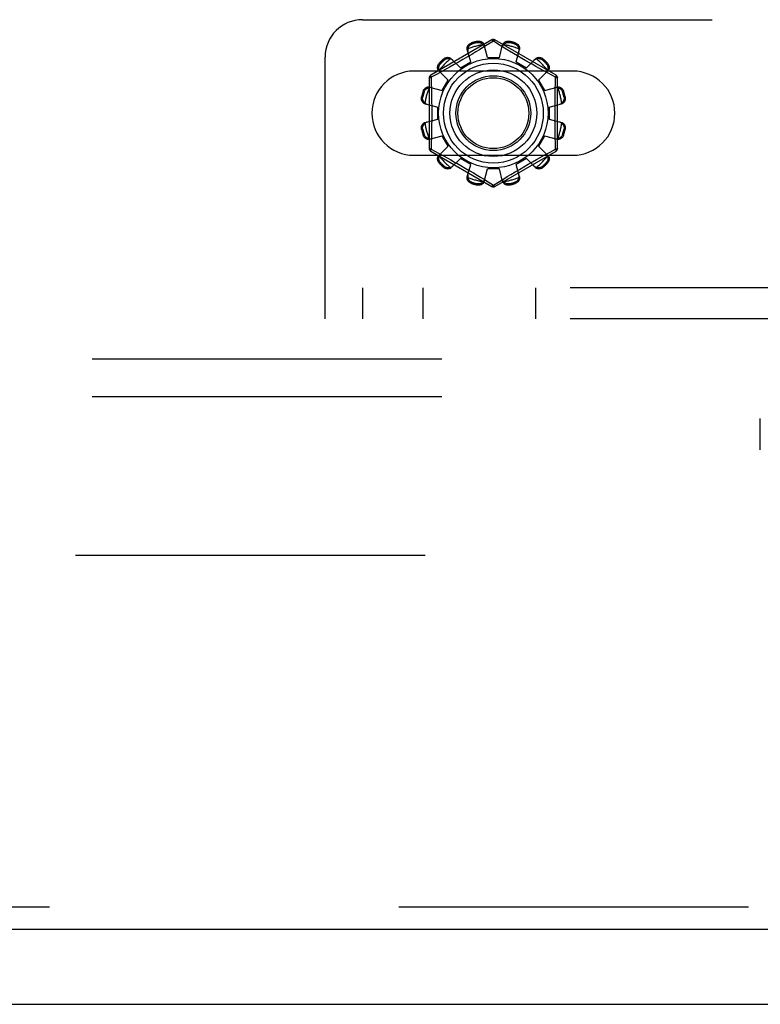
# Model space of a CAD drawing. Header units: inches. Extents: x 0 to 212, y 0 to 138.
# Tile 71 of 256: x 78 to 80.48, y 38.32 to 41.61. Entities that reach past the tile are written whole.
import ezdxf

# ---------------------------------------------------------------- set-up
doc = ezdxf.new("R2010")
doc.units = ezdxf.units.IN
doc.header["$LTSCALE"] = 11.6875
doc.header["$MEASUREMENT"] = 0
doc.linetypes.add('HIDDEN', pattern=[0.2, 0.1, -0.1])
doc.layers.get('0').update_dxf_attribs({"linetype": 'CONTINUOUS'})
for name, color, linetype in [('DEFAULT_2', 8, 'HIDDEN'), ('RIGHTHAND_DOOR_ASSEMBLY', 7, 'CONTINUOUS'), ('SUBPANEL', 7, 'CONTINUOUS')]:
    doc.layers.add(name, color=color, linetype=linetype)

msp = doc.modelspace()

# ---------------------------------------------------------------- linework, layer by layer
at = {"color": 7, "linetype": 'Continuous'}
msp.add_line((35.1857, 38.3208), (95.0817, 38.3208), dxfattribs=at)
at = {"layer": 'DEFAULT_2', "color": 8, "linetype": 'HIDDEN'}
for p, q in [((79.1494, 41.6123), (87.8994, 41.6123)), ((79.5819, 41.5446), (79.3774, 41.4265)), ((79.5337, 41.536), (79.5327, 41.5398)), ((79.5869, 41.54), (79.552, 41.5188)), ((79.5904, 41.5379), (79.5869, 41.54)), ((79.7964, 41.4265), (79.5919, 41.5446)), ((79.6411, 41.5398), (79.6401, 41.536)), ((79.5112, 41.4709), (79.4997, 41.513)), ((79.5139, 41.5347), (79.5149, 41.5309)), ((79.5408, 41.512), (79.5283, 41.5045)), ((79.552, 41.5188), (79.5408, 41.512)), ((79.5669, 41.4858), (79.5559, 41.528)), ((79.6101, 41.5259), (79.5904, 41.5379)), ((79.6069, 41.4858), (79.6179, 41.528)), ((79.6244, 41.5172), (79.6101, 41.5259)), ((79.6539, 41.4995), (79.6412, 41.5071)), ((79.6589, 41.5309), (79.66, 41.5347)), ((79.6626, 41.4709), (79.6742, 41.513)), ((79.0244, 40.6123), (79.0244, 41.4873)), ((79.4228, 41.4777), (79.42, 41.4805)), ((79.4459, 41.4819), (79.4766, 41.4509)), ((79.4849, 41.479), (79.4702, 41.4705)), ((79.4999, 41.4877), (79.4849, 41.479)), ((79.5145, 41.4963), (79.4999, 41.4877)), ((79.5283, 41.5045), (79.5145, 41.4963)), ((79.5669, 41.4858), (79.6069, 41.4858)), ((79.6675, 41.4914), (79.6539, 41.4995)), ((79.6817, 41.4831), (79.6675, 41.4914)), ((79.6959, 41.4749), (79.6817, 41.4831)), ((79.7097, 41.4671), (79.6959, 41.4749)), ((79.6972, 41.4509), (79.7279, 41.4819)), ((79.7538, 41.4805), (79.7511, 41.4777)), ((79.8525, 41.4404), (79.3213, 41.4404)), ((79.4048, 41.4408), (79.4358, 41.4101)), ((79.4062, 41.4667), (79.409, 41.4639)), ((79.4306, 41.4482), (79.4145, 41.4394)), ((79.4428, 41.455), (79.4306, 41.4482)), ((79.4561, 41.4625), (79.4428, 41.455)), ((79.4702, 41.4705), (79.4561, 41.4625)), ((79.4766, 41.4509), (79.5112, 41.4709)), ((79.6626, 41.4709), (79.6972, 41.4509)), ((79.741, 41.4495), (79.7292, 41.4561)), ((79.738, 41.4101), (79.7691, 41.4408)), ((79.7517, 41.4435), (79.741, 41.4495)), ((79.7702, 41.4334), (79.7517, 41.4435)), ((79.7648, 41.4639), (79.7676, 41.4667)), ((79.3724, 41.4179), (79.3724, 41.1817)), ((79.3967, 41.4296), (79.3789, 41.4199)), ((79.3789, 41.4199), (79.3792, 41.4082)), ((79.4145, 41.4394), (79.3967, 41.4296)), ((79.4158, 41.3755), (79.4358, 41.4101)), ((79.738, 41.4101), (79.758, 41.3755)), ((79.7949, 41.4199), (79.7702, 41.4334)), ((79.8014, 41.1817), (79.8014, 41.4179)), ((79.3738, 41.3871), (79.4158, 41.3755)), ((79.758, 41.3755), (79.8001, 41.3871)), ((79.347, 41.354), (79.3508, 41.353)), ((79.3558, 41.3718), (79.352, 41.3729)), ((79.8218, 41.3729), (79.818, 41.3718)), ((79.8231, 41.353), (79.8269, 41.354)), ((79.3587, 41.3308), (79.4009, 41.3198)), ((79.4009, 41.2798), (79.4009, 41.3198)), ((79.7729, 41.3198), (79.8151, 41.3308)), ((79.7729, 41.3198), (79.7729, 41.2798)), ((79.3587, 41.2688), (79.4009, 41.2798)), ((79.7729, 41.2798), (79.8151, 41.2688)), ((79.3508, 41.2466), (79.347, 41.2456)), ((79.8269, 41.2456), (79.8231, 41.2466)), ((79.352, 41.2267), (79.3558, 41.2278)), ((79.3738, 41.2125), (79.4158, 41.2241)), ((79.4358, 41.1895), (79.4158, 41.2241)), ((79.758, 41.2241), (79.738, 41.1895)), ((79.758, 41.2241), (79.8001, 41.2125)), ((79.818, 41.2278), (79.8218, 41.2267)), ((79.3789, 41.1797), (79.4036, 41.1662)), ((79.4048, 41.1588), (79.4358, 41.1895)), ((79.738, 41.1895), (79.7691, 41.1588)), ((79.7771, 41.17), (79.7949, 41.1797)), ((79.7949, 41.1797), (79.7946, 41.1914)), ((79.3213, 41.1592), (79.8525, 41.1592)), ((79.3774, 41.1731), (79.5819, 41.055)), ((79.4036, 41.1662), (79.4221, 41.1561)), ((79.4221, 41.1561), (79.4328, 41.1501)), ((79.4328, 41.1501), (79.4447, 41.1435)), ((79.4459, 41.1177), (79.4766, 41.1487)), ((79.5112, 41.1287), (79.4766, 41.1487)), ((79.5919, 41.055), (79.7964, 41.1731)), ((79.6972, 41.1487), (79.6626, 41.1287)), ((79.6972, 41.1487), (79.7279, 41.1177)), ((79.7178, 41.1371), (79.7311, 41.1446)), ((79.7311, 41.1446), (79.7433, 41.1514)), ((79.7433, 41.1514), (79.7593, 41.1602)), ((79.7593, 41.1602), (79.7771, 41.17)), ((79.409, 41.1357), (79.4062, 41.1329)), ((79.42, 41.1191), (79.4228, 41.1219)), ((79.4642, 41.1325), (79.478, 41.1247)), ((79.478, 41.1247), (79.4922, 41.1165)), ((79.4922, 41.1165), (79.5063, 41.1082)), ((79.4997, 41.0866), (79.5112, 41.1287)), ((79.5559, 41.0716), (79.5669, 41.1138)), ((79.6069, 41.1138), (79.5669, 41.1138)), ((79.6179, 41.0716), (79.6069, 41.1138)), ((79.6593, 41.1033), (79.6739, 41.1119)), ((79.6742, 41.0866), (79.6626, 41.1287)), ((79.6739, 41.1119), (79.6889, 41.1206)), ((79.6889, 41.1206), (79.7036, 41.1291)), ((79.7036, 41.1291), (79.7178, 41.1371)), ((79.7511, 41.1219), (79.7538, 41.1191)), ((79.7676, 41.1329), (79.7648, 41.1357)), ((79.5063, 41.1082), (79.52, 41.1001)), ((79.52, 41.1001), (79.5327, 41.0925)), ((79.5327, 41.0925), (79.5441, 41.0856)), ((79.5869, 41.0596), (79.6218, 41.0808)), ((79.6218, 41.0808), (79.633, 41.0876)), ((79.633, 41.0876), (79.6455, 41.0951)), ((79.6455, 41.0951), (79.6593, 41.1033)), ((79.5149, 41.0687), (79.5139, 41.0649)), ((79.5327, 41.0598), (79.5337, 41.0636)), ((79.5638, 41.0737), (79.5835, 41.0617)), ((79.5835, 41.0617), (79.5869, 41.0596)), ((79.6401, 41.0636), (79.6411, 41.0598)), ((79.66, 41.0649), (79.6589, 41.0687)), ((88.0244, 40.7163), (79.0244, 40.7163)), ((79.1494, 40.7163), (79.1494, 40.6123)), ((79.3519, 40.6123), (79.3519, 40.7163)), ((79.7286, 40.6123), (79.7286, 40.7163)), ((88.0244, 40.6123), (79.0244, 40.6123)), ((80.4793, 40.1748), (80.4793, 40.2788)), ((93.3837, 39.8208), (66.7797, 39.8208))]:
    msp.add_line(p, q, dxfattribs=at)
for points in [[(79.5327, 41.5398), (79.5349, 41.5401), (79.5371, 41.5403), (79.5393, 41.5403), (79.5415, 41.54), (79.5436, 41.5396), (79.5456, 41.5389), (79.5475, 41.5381), (79.5492, 41.5371), (79.5508, 41.5359), (79.5523, 41.5345), (79.5535, 41.533), (79.5545, 41.5314), (79.5553, 41.5298), (79.5559, 41.528)], [(79.5819, 41.5446), (79.5823, 41.5447), (79.5827, 41.5445), (79.5832, 41.5442), (79.5839, 41.5437), (79.5846, 41.543), (79.5853, 41.5421), (79.5861, 41.5411), (79.5869, 41.54)], [(79.5869, 41.54), (79.5877, 41.5411), (79.5885, 41.5421), (79.5893, 41.543), (79.59, 41.5437), (79.5906, 41.5442), (79.5911, 41.5445), (79.5916, 41.5447), (79.5919, 41.5446)], [(79.6179, 41.528), (79.6185, 41.5298), (79.6193, 41.5314), (79.6203, 41.533), (79.6216, 41.5345), (79.623, 41.5359), (79.6246, 41.5371), (79.6264, 41.5381), (79.6282, 41.5389), (79.6302, 41.5396), (79.6324, 41.54), (79.6345, 41.5403), (79.6368, 41.5403), (79.6389, 41.5401), (79.6411, 41.5398)], [(79.4997, 41.513), (79.4993, 41.5147), (79.4991, 41.5166), (79.4992, 41.5185), (79.4996, 41.5204), (79.5001, 41.5223), (79.5009, 41.5241), (79.5019, 41.5259), (79.5031, 41.5275), (79.5045, 41.5291), (79.5061, 41.5306), (79.5079, 41.5319), (79.5098, 41.533), (79.5118, 41.534), (79.5139, 41.5347)], [(79.5019, 41.5148), (79.5015, 41.5133), (79.5012, 41.5118), (79.5011, 41.5102), (79.5011, 41.5087), (79.5013, 41.5073), (79.5016, 41.5058)], [(79.5019, 41.5148), (79.5021, 41.5158), (79.5024, 41.5168), (79.5027, 41.5178), (79.503, 41.5188), (79.5034, 41.5198), (79.5038, 41.5208), (79.5043, 41.5217), (79.5048, 41.5226), (79.5053, 41.5235), (79.506, 41.5244), (79.5067, 41.5254), (79.5075, 41.5262), (79.5084, 41.5271), (79.5094, 41.528), (79.5105, 41.5288), (79.5118, 41.5296), (79.5133, 41.5303), (79.5149, 41.5309)], [(79.5337, 41.536), (79.5354, 41.5362), (79.537, 41.5364), (79.5386, 41.5363), (79.54, 41.5362), (79.5413, 41.5359), (79.5425, 41.5356), (79.5436, 41.5352), (79.5447, 41.5348), (79.5457, 41.5343), (79.5467, 41.5338), (79.5476, 41.5333), (79.5484, 41.5327), (79.5493, 41.5321), (79.5501, 41.5314), (79.5508, 41.5307), (79.5516, 41.53), (79.5523, 41.5293), (79.553, 41.5285)], [(79.5578, 41.5209), (79.5573, 41.5223), (79.5567, 41.5236), (79.556, 41.5249), (79.5551, 41.5262), (79.5541, 41.5274), (79.553, 41.5285)], [(79.6208, 41.5285), (79.6197, 41.5274), (79.6187, 41.5262), (79.6178, 41.5249), (79.6171, 41.5236), (79.6165, 41.5223), (79.6161, 41.5209)], [(79.6208, 41.5285), (79.6215, 41.5293), (79.6222, 41.53), (79.623, 41.5307), (79.6238, 41.5314), (79.6246, 41.5321), (79.6254, 41.5327), (79.6263, 41.5333), (79.6272, 41.5338), (79.6281, 41.5343), (79.6291, 41.5348), (79.6302, 41.5352), (79.6314, 41.5356), (79.6326, 41.5359), (79.6339, 41.5362), (79.6353, 41.5363), (79.6368, 41.5364), (79.6384, 41.5362), (79.6401, 41.536)], [(79.6412, 41.5071), (79.6297, 41.514), (79.6244, 41.5172)], [(79.6589, 41.5309), (79.6605, 41.5303), (79.662, 41.5296), (79.6633, 41.5288), (79.6644, 41.528), (79.6655, 41.5271), (79.6663, 41.5262), (79.6671, 41.5253), (79.6679, 41.5244), (79.6685, 41.5235), (79.6691, 41.5226), (79.6696, 41.5217), (79.67, 41.5207), (79.6705, 41.5198), (79.6708, 41.5188), (79.6712, 41.5178), (79.6714, 41.5168), (79.6717, 41.5158), (79.6719, 41.5148)], [(79.66, 41.5347), (79.662, 41.534), (79.664, 41.533), (79.6659, 41.5319), (79.6677, 41.5306), (79.6693, 41.5291), (79.6707, 41.5275), (79.6719, 41.5259), (79.6729, 41.5241), (79.6737, 41.5223), (79.6743, 41.5204), (79.6746, 41.5185), (79.6747, 41.5166), (79.6745, 41.5147), (79.6742, 41.513)], [(79.6722, 41.5058), (79.6725, 41.5073), (79.6727, 41.5087), (79.6727, 41.5102), (79.6726, 41.5118), (79.6723, 41.5133), (79.6719, 41.5148)], [(79.42, 41.4805), (79.4217, 41.4819), (79.4235, 41.4832), (79.4254, 41.4843), (79.4274, 41.4851), (79.4295, 41.4858), (79.4316, 41.4862), (79.4336, 41.4865), (79.4356, 41.4864), (79.4376, 41.4862), (79.4395, 41.4858), (79.4414, 41.4851), (79.4431, 41.4842), (79.4446, 41.4832), (79.4459, 41.4819)], [(79.4228, 41.4777), (79.4241, 41.4788), (79.4254, 41.4797), (79.4268, 41.4805), (79.4281, 41.481), (79.4293, 41.4815), (79.4305, 41.4818), (79.4317, 41.4821), (79.4329, 41.4822), (79.434, 41.4823), (79.435, 41.4823), (79.4361, 41.4823), (79.4371, 41.4823), (79.4382, 41.4821), (79.4392, 41.482), (79.4402, 41.4818), (79.4412, 41.4815), (79.4422, 41.4812), (79.4432, 41.4809)], [(79.4511, 41.4767), (79.4501, 41.4777), (79.4489, 41.4785), (79.4476, 41.4793), (79.4462, 41.48), (79.4447, 41.4805), (79.4432, 41.4809)], [(79.7306, 41.4809), (79.7291, 41.4805), (79.7276, 41.48), (79.7262, 41.4793), (79.725, 41.4785), (79.7238, 41.4777), (79.7227, 41.4767)], [(79.7279, 41.4819), (79.7292, 41.4832), (79.7308, 41.4842), (79.7325, 41.4851), (79.7343, 41.4858), (79.7362, 41.4862), (79.7382, 41.4864), (79.7402, 41.4865), (79.7423, 41.4862), (79.7443, 41.4858), (79.7464, 41.4851), (79.7484, 41.4843), (79.7503, 41.4832), (79.7521, 41.4819), (79.7538, 41.4805)], [(79.7306, 41.4809), (79.7316, 41.4812), (79.7326, 41.4815), (79.7336, 41.4818), (79.7347, 41.482), (79.7357, 41.4821), (79.7367, 41.4823), (79.7378, 41.4823), (79.7388, 41.4823), (79.7399, 41.4823), (79.741, 41.4822), (79.7421, 41.482), (79.7433, 41.4818), (79.7445, 41.4815), (79.7458, 41.481), (79.7471, 41.4805), (79.7484, 41.4797), (79.7497, 41.4788), (79.7511, 41.4777)], [(79.4048, 41.4408), (79.4036, 41.4421), (79.4025, 41.4436), (79.4016, 41.4453), (79.401, 41.4472), (79.4005, 41.4491), (79.4003, 41.4511), (79.4003, 41.4531), (79.4005, 41.4551), (79.4009, 41.4572), (79.4016, 41.4593), (79.4025, 41.4613), (79.4035, 41.4632), (79.4048, 41.465), (79.4062, 41.4667)], [(79.4058, 41.4435), (79.4055, 41.4445), (79.4052, 41.4455), (79.4049, 41.4465), (79.4047, 41.4475), (79.4046, 41.4486), (79.4045, 41.4496), (79.4044, 41.4506), (79.4044, 41.4517), (79.4044, 41.4528), (79.4045, 41.4539), (79.4047, 41.455), (79.4049, 41.4562), (79.4052, 41.4574), (79.4057, 41.4587), (79.4063, 41.46), (79.407, 41.4613), (79.4079, 41.4626), (79.409, 41.4639)], [(79.4058, 41.4435), (79.4062, 41.442), (79.4067, 41.4405), (79.4074, 41.4391), (79.4082, 41.4378), (79.409, 41.4367), (79.41, 41.4356)], [(79.7292, 41.4561), (79.7164, 41.4633), (79.7097, 41.4671)], [(79.7638, 41.4356), (79.7648, 41.4367), (79.7657, 41.4378), (79.7664, 41.4391), (79.7671, 41.4405), (79.7676, 41.442), (79.768, 41.4435)], [(79.7648, 41.4639), (79.7659, 41.4626), (79.7668, 41.4613), (79.7676, 41.46), (79.7682, 41.4586), (79.7686, 41.4574), (79.7689, 41.4562), (79.7692, 41.455), (79.7693, 41.4539), (79.7694, 41.4528), (79.7695, 41.4517), (79.7694, 41.4506), (79.7694, 41.4496), (79.7693, 41.4486), (79.7691, 41.4475), (79.7689, 41.4465), (79.7686, 41.4455), (79.7683, 41.4445), (79.768, 41.4435)], [(79.7676, 41.4667), (79.769, 41.465), (79.7703, 41.4632), (79.7714, 41.4613), (79.7723, 41.4593), (79.7729, 41.4572), (79.7734, 41.4551), (79.7736, 41.4531), (79.7736, 41.4511), (79.7733, 41.4491), (79.7729, 41.4472), (79.7722, 41.4453), (79.7713, 41.4436), (79.7703, 41.4421), (79.7691, 41.4408)], [(79.3724, 41.4179), (79.3725, 41.4182), (79.3729, 41.4185), (79.3734, 41.4188), (79.3742, 41.4191), (79.3751, 41.4194), (79.3763, 41.4196), (79.3775, 41.4198), (79.3789, 41.4199)], [(79.3789, 41.4199), (79.3783, 41.4211), (79.3779, 41.4223), (79.3775, 41.4234), (79.3772, 41.4244), (79.3771, 41.4252), (79.3771, 41.4258), (79.3772, 41.4263), (79.3774, 41.4265)], [(79.3792, 41.4082), (79.38, 41.3723), (79.3802, 41.3603), (79.3804, 41.3482), (79.3806, 41.336), (79.3807, 41.324), (79.3807, 41.3119), (79.3808, 41.2998), (79.3807, 41.2877), (79.3807, 41.2756), (79.3806, 41.2635), (79.3804, 41.2514), (79.3802, 41.2393), (79.38, 41.2273)], [(79.7938, 41.3723), (79.7946, 41.4082), (79.7949, 41.4199)], [(79.7964, 41.4265), (79.7966, 41.4263), (79.7967, 41.4258), (79.7967, 41.4252), (79.7966, 41.4244), (79.7963, 41.4234), (79.796, 41.4223), (79.7955, 41.4212), (79.7949, 41.4199)], [(79.7949, 41.4199), (79.7963, 41.4198), (79.7976, 41.4196), (79.7987, 41.4194), (79.7996, 41.4191), (79.8004, 41.4188), (79.801, 41.4185), (79.8013, 41.4182), (79.8014, 41.4179)], [(79.352, 41.3729), (79.3528, 41.3749), (79.3537, 41.3769), (79.3548, 41.3788), (79.3561, 41.3806), (79.3576, 41.3822), (79.3592, 41.3836), (79.3608, 41.3848), (79.3626, 41.3858), (79.3644, 41.3866), (79.3663, 41.3872), (79.3682, 41.3875), (79.3701, 41.3876), (79.372, 41.3874), (79.3738, 41.3871)], [(79.3558, 41.3718), (79.3564, 41.3734), (79.3571, 41.3749), (79.3579, 41.3762), (79.3587, 41.3773), (79.3596, 41.3783), (79.3605, 41.3792), (79.3614, 41.38), (79.3623, 41.3807), (79.3632, 41.3814), (79.3641, 41.3819), (79.365, 41.3825), (79.366, 41.3829), (79.3669, 41.3833), (79.3679, 41.3837), (79.3689, 41.384), (79.3699, 41.3843), (79.3709, 41.3846), (79.3719, 41.3848)], [(79.3809, 41.3851), (79.3795, 41.3854), (79.378, 41.3856), (79.3765, 41.3856), (79.375, 41.3855), (79.3734, 41.3852), (79.3719, 41.3848)], [(79.8019, 41.3848), (79.8004, 41.3852), (79.7989, 41.3855), (79.7973, 41.3856), (79.7958, 41.3856), (79.7944, 41.3854), (79.793, 41.3851)], [(79.8001, 41.3871), (79.8019, 41.3874), (79.8037, 41.3876), (79.8056, 41.3875), (79.8075, 41.3872), (79.8094, 41.3866), (79.8113, 41.3858), (79.813, 41.3848), (79.8147, 41.3836), (79.8162, 41.3822), (79.8177, 41.3806), (79.819, 41.3788), (79.8201, 41.3769), (79.8211, 41.3749), (79.8218, 41.3729)], [(79.8019, 41.3848), (79.8029, 41.3846), (79.804, 41.3843), (79.805, 41.384), (79.8059, 41.3837), (79.8069, 41.3833), (79.8079, 41.3829), (79.8088, 41.3825), (79.8097, 41.3819), (79.8106, 41.3814), (79.8116, 41.3807), (79.8125, 41.38), (79.8134, 41.3792), (79.8142, 41.3783), (79.8151, 41.3773), (79.8159, 41.3762), (79.8167, 41.3749), (79.8174, 41.3734), (79.818, 41.3718)], [(79.3587, 41.3308), (79.357, 41.3314), (79.3553, 41.3322), (79.3537, 41.3332), (79.3522, 41.3344), (79.3508, 41.3359), (79.3496, 41.3375), (79.3486, 41.3392), (79.3478, 41.3411), (79.3471, 41.3431), (79.3467, 41.3452), (79.3464, 41.3474), (79.3464, 41.3496), (79.3466, 41.3518), (79.347, 41.354)], [(79.3582, 41.3337), (79.3574, 41.3344), (79.3567, 41.3351), (79.356, 41.3359), (79.3553, 41.3367), (79.3546, 41.3375), (79.354, 41.3383), (79.3534, 41.3392), (79.3529, 41.3401), (79.3524, 41.341), (79.3519, 41.342), (79.3515, 41.3431), (79.3511, 41.3442), (79.3508, 41.3455), (79.3505, 41.3468), (79.3504, 41.3482), (79.3504, 41.3497), (79.3505, 41.3513), (79.3508, 41.353)], [(79.7946, 41.1914), (79.7938, 41.2273), (79.7936, 41.2393), (79.7934, 41.2514), (79.7933, 41.2636), (79.7932, 41.2756), (79.7931, 41.2877), (79.7931, 41.2998), (79.7931, 41.3119), (79.7932, 41.324), (79.7933, 41.3361), (79.7934, 41.3482), (79.7936, 41.3603), (79.7938, 41.3723)], [(79.8269, 41.354), (79.8273, 41.3518), (79.8274, 41.3496), (79.8274, 41.3474), (79.8272, 41.3452), (79.8267, 41.3431), (79.826, 41.3411), (79.8252, 41.3392), (79.8242, 41.3375), (79.823, 41.3359), (79.8216, 41.3344), (79.8201, 41.3332), (79.8185, 41.3322), (79.8169, 41.3314), (79.8151, 41.3308)], [(79.8231, 41.353), (79.8234, 41.3513), (79.8235, 41.3497), (79.8234, 41.3482), (79.8233, 41.3467), (79.823, 41.3454), (79.8227, 41.3442), (79.8224, 41.3431), (79.8219, 41.342), (79.8214, 41.341), (79.8209, 41.3401), (79.8204, 41.3392), (79.8198, 41.3383), (79.8192, 41.3375), (79.8185, 41.3366), (79.8179, 41.3359), (79.8171, 41.3351), (79.8164, 41.3344), (79.8156, 41.3337)], [(79.3582, 41.3337), (79.3593, 41.3326), (79.3605, 41.3316), (79.3618, 41.3307), (79.3631, 41.33), (79.3644, 41.3294), (79.3658, 41.329)], [(79.808, 41.329), (79.8094, 41.3294), (79.8107, 41.33), (79.8121, 41.3307), (79.8133, 41.3316), (79.8145, 41.3326), (79.8156, 41.3337)], [(79.347, 41.2456), (79.3466, 41.2478), (79.3464, 41.25), (79.3464, 41.2522), (79.3467, 41.2544), (79.3471, 41.2565), (79.3478, 41.2585), (79.3486, 41.2604), (79.3496, 41.2621), (79.3508, 41.2637), (79.3522, 41.2652), (79.3537, 41.2664), (79.3553, 41.2674), (79.357, 41.2682), (79.3587, 41.2688)], [(79.3508, 41.2466), (79.3505, 41.2483), (79.3504, 41.2499), (79.3504, 41.2514), (79.3505, 41.2529), (79.3508, 41.2542), (79.3511, 41.2554), (79.3515, 41.2565), (79.3519, 41.2576), (79.3524, 41.2586), (79.3529, 41.2595), (79.3534, 41.2604), (79.354, 41.2613), (79.3546, 41.2621), (79.3553, 41.263), (79.356, 41.2637), (79.3567, 41.2645), (79.3574, 41.2652), (79.3582, 41.2659)], [(79.3658, 41.2706), (79.3644, 41.2702), (79.3631, 41.2696), (79.3618, 41.2689), (79.3605, 41.268), (79.3593, 41.267), (79.3582, 41.2659)], [(79.8156, 41.2659), (79.8145, 41.267), (79.8133, 41.268), (79.8121, 41.2689), (79.8107, 41.2696), (79.8094, 41.2702), (79.808, 41.2706)], [(79.8151, 41.2688), (79.8169, 41.2682), (79.8185, 41.2674), (79.8201, 41.2664), (79.8216, 41.2652), (79.823, 41.2637), (79.8242, 41.2621), (79.8252, 41.2604), (79.826, 41.2585), (79.8267, 41.2565), (79.8272, 41.2544), (79.8274, 41.2522), (79.8274, 41.25), (79.8273, 41.2478), (79.8269, 41.2456)], [(79.8156, 41.2659), (79.8164, 41.2652), (79.8171, 41.2645), (79.8179, 41.2637), (79.8186, 41.2629), (79.8192, 41.2621), (79.8198, 41.2613), (79.8204, 41.2604), (79.8209, 41.2595), (79.8215, 41.2586), (79.8219, 41.2576), (79.8224, 41.2565), (79.8227, 41.2554), (79.8231, 41.2541), (79.8233, 41.2528), (79.8234, 41.2514), (79.8235, 41.2499), (79.8234, 41.2483), (79.8231, 41.2466)], [(79.3738, 41.2125), (79.372, 41.2122), (79.3701, 41.212), (79.3682, 41.2121), (79.3663, 41.2124), (79.3644, 41.213), (79.3626, 41.2138), (79.3608, 41.2148), (79.3592, 41.216), (79.3576, 41.2174), (79.3561, 41.219), (79.3548, 41.2208), (79.3537, 41.2227), (79.3528, 41.2247), (79.352, 41.2267)], [(79.3719, 41.2148), (79.3709, 41.215), (79.3699, 41.2153), (79.3689, 41.2156), (79.3679, 41.2159), (79.3669, 41.2163), (79.366, 41.2167), (79.365, 41.2171), (79.3641, 41.2177), (79.3632, 41.2182), (79.3623, 41.2189), (79.3614, 41.2196), (79.3605, 41.2204), (79.3596, 41.2213), (79.3587, 41.2223), (79.3579, 41.2234), (79.3571, 41.2247), (79.3564, 41.2262), (79.3558, 41.2278)], [(79.3719, 41.2148), (79.3734, 41.2144), (79.375, 41.2141), (79.3765, 41.214), (79.378, 41.214), (79.3795, 41.2142), (79.3809, 41.2145)], [(79.38, 41.2273), (79.3792, 41.1914), (79.3789, 41.1797)], [(79.793, 41.2145), (79.7944, 41.2142), (79.7958, 41.214), (79.7973, 41.214), (79.7989, 41.2141), (79.8004, 41.2144), (79.8019, 41.2148)], [(79.8218, 41.2267), (79.8211, 41.2247), (79.8201, 41.2227), (79.819, 41.2208), (79.8177, 41.219), (79.8162, 41.2174), (79.8147, 41.216), (79.813, 41.2148), (79.8113, 41.2138), (79.8094, 41.213), (79.8075, 41.2124), (79.8056, 41.2121), (79.8037, 41.212), (79.8019, 41.2122), (79.8001, 41.2125)], [(79.818, 41.2278), (79.8174, 41.2262), (79.8167, 41.2247), (79.8159, 41.2234), (79.8151, 41.2223), (79.8142, 41.2213), (79.8133, 41.2204), (79.8125, 41.2196), (79.8115, 41.2189), (79.8106, 41.2182), (79.8097, 41.2177), (79.8088, 41.2171), (79.8079, 41.2167), (79.8069, 41.2163), (79.8059, 41.2159), (79.805, 41.2156), (79.804, 41.2153), (79.8029, 41.215), (79.8019, 41.2148)], [(79.3789, 41.1797), (79.3775, 41.1798), (79.3763, 41.18), (79.3751, 41.1802), (79.3742, 41.1805), (79.3734, 41.1808), (79.3729, 41.1811), (79.3725, 41.1814), (79.3724, 41.1817)], [(79.3774, 41.1731), (79.3772, 41.1733), (79.3771, 41.1738), (79.3771, 41.1744), (79.3772, 41.1752), (79.3775, 41.1762), (79.3779, 41.1773), (79.3783, 41.1784), (79.3789, 41.1797)], [(79.8014, 41.1817), (79.8013, 41.1814), (79.801, 41.1811), (79.8004, 41.1808), (79.7996, 41.1805), (79.7987, 41.1802), (79.7976, 41.18), (79.7963, 41.1798), (79.7949, 41.1797)], [(79.7949, 41.1797), (79.7955, 41.1785), (79.796, 41.1773), (79.7963, 41.1762), (79.7966, 41.1752), (79.7967, 41.1744), (79.7967, 41.1738), (79.7966, 41.1733), (79.7964, 41.1731)], [(79.4062, 41.1329), (79.4048, 41.1346), (79.4035, 41.1364), (79.4025, 41.1383), (79.4016, 41.1403), (79.4009, 41.1424), (79.4005, 41.1445), (79.4003, 41.1465), (79.4003, 41.1485), (79.4005, 41.1505), (79.401, 41.1524), (79.4016, 41.1543), (79.4025, 41.156), (79.4036, 41.1575), (79.4048, 41.1588)], [(79.409, 41.1357), (79.4079, 41.137), (79.407, 41.1383), (79.4063, 41.1397), (79.4057, 41.141), (79.4052, 41.1422), (79.4049, 41.1434), (79.4047, 41.1446), (79.4045, 41.1457), (79.4044, 41.1468), (79.4044, 41.1479), (79.4044, 41.149), (79.4045, 41.15), (79.4046, 41.151), (79.4047, 41.1521), (79.4049, 41.1531), (79.4052, 41.1541), (79.4055, 41.1551), (79.4058, 41.1561)], [(79.41, 41.164), (79.409, 41.1629), (79.4082, 41.1618), (79.4074, 41.1605), (79.4067, 41.1591), (79.4062, 41.1576), (79.4058, 41.1561)], [(79.768, 41.1561), (79.7676, 41.1576), (79.7671, 41.1591), (79.7664, 41.1605), (79.7657, 41.1618), (79.7648, 41.1629), (79.7638, 41.164)], [(79.768, 41.1561), (79.7683, 41.1551), (79.7686, 41.1541), (79.7689, 41.1531), (79.7691, 41.1521), (79.7693, 41.151), (79.7694, 41.15), (79.7694, 41.149), (79.7695, 41.1479), (79.7694, 41.1468), (79.7693, 41.1457), (79.7692, 41.1446), (79.7689, 41.1434), (79.7686, 41.1422), (79.7681, 41.1409), (79.7676, 41.1396), (79.7668, 41.1383), (79.7659, 41.137), (79.7648, 41.1357)], [(79.7691, 41.1588), (79.7703, 41.1575), (79.7713, 41.156), (79.7722, 41.1543), (79.7729, 41.1524), (79.7733, 41.1505), (79.7736, 41.1485), (79.7736, 41.1465), (79.7734, 41.1445), (79.7729, 41.1424), (79.7723, 41.1403), (79.7714, 41.1383), (79.7703, 41.1364), (79.769, 41.1346), (79.7676, 41.1329)], [(79.4459, 41.1177), (79.4446, 41.1164), (79.4431, 41.1154), (79.4414, 41.1145), (79.4395, 41.1138), (79.4376, 41.1134), (79.4356, 41.1132), (79.4336, 41.1131), (79.4316, 41.1134), (79.4295, 41.1138), (79.4274, 41.1145), (79.4254, 41.1153), (79.4235, 41.1164), (79.4217, 41.1177), (79.42, 41.1191)], [(79.4432, 41.1187), (79.4422, 41.1184), (79.4412, 41.1181), (79.4402, 41.1178), (79.4392, 41.1176), (79.4382, 41.1175), (79.4371, 41.1173), (79.4361, 41.1173), (79.435, 41.1173), (79.4339, 41.1173), (79.4328, 41.1174), (79.4317, 41.1176), (79.4305, 41.1178), (79.4293, 41.1181), (79.4281, 41.1186), (79.4268, 41.1191), (79.4254, 41.1199), (79.4241, 41.1208), (79.4228, 41.1219)], [(79.4432, 41.1187), (79.4447, 41.1191), (79.4462, 41.1196), (79.4476, 41.1203), (79.4489, 41.1211), (79.4501, 41.1219), (79.4511, 41.1229)], [(79.4447, 41.1435), (79.4575, 41.1363), (79.4642, 41.1325)], [(79.7227, 41.1229), (79.7238, 41.1219), (79.725, 41.1211), (79.7262, 41.1203), (79.7276, 41.1196), (79.7291, 41.1191), (79.7306, 41.1187)], [(79.7538, 41.1191), (79.7521, 41.1177), (79.7503, 41.1164), (79.7484, 41.1153), (79.7464, 41.1145), (79.7443, 41.1138), (79.7423, 41.1134), (79.7402, 41.1131), (79.7382, 41.1132), (79.7362, 41.1134), (79.7343, 41.1138), (79.7325, 41.1145), (79.7308, 41.1154), (79.7292, 41.1164), (79.7279, 41.1177)], [(79.7511, 41.1219), (79.7497, 41.1208), (79.7484, 41.1199), (79.7471, 41.1191), (79.7458, 41.1186), (79.7445, 41.1181), (79.7433, 41.1178), (79.7421, 41.1176), (79.741, 41.1174), (79.7399, 41.1173), (79.7388, 41.1173), (79.7377, 41.1173), (79.7367, 41.1173), (79.7357, 41.1175), (79.7346, 41.1176), (79.7336, 41.1178), (79.7326, 41.1181), (79.7316, 41.1184), (79.7306, 41.1187)], [(79.5139, 41.0649), (79.5118, 41.0656), (79.5098, 41.0666), (79.5079, 41.0677), (79.5061, 41.069), (79.5045, 41.0705), (79.5031, 41.0721), (79.5019, 41.0737), (79.5009, 41.0755), (79.5001, 41.0773), (79.4996, 41.0792), (79.4992, 41.0811), (79.4991, 41.083), (79.4993, 41.0849), (79.4997, 41.0866)], [(79.5016, 41.0938), (79.5013, 41.0923), (79.5011, 41.0909), (79.5011, 41.0894), (79.5012, 41.0878), (79.5015, 41.0863), (79.5019, 41.0848)], [(79.5149, 41.0687), (79.5133, 41.0693), (79.5118, 41.07), (79.5105, 41.0708), (79.5094, 41.0716), (79.5084, 41.0725), (79.5075, 41.0734), (79.5067, 41.0743), (79.506, 41.0752), (79.5053, 41.0761), (79.5048, 41.077), (79.5043, 41.0779), (79.5038, 41.0789), (79.5034, 41.0798), (79.503, 41.0808), (79.5027, 41.0818), (79.5024, 41.0828), (79.5021, 41.0838), (79.5019, 41.0848)], [(79.5441, 41.0856), (79.5592, 41.0765), (79.5638, 41.0737)], [(79.553, 41.0711), (79.5541, 41.0722), (79.5551, 41.0734), (79.556, 41.0747), (79.5567, 41.076), (79.5573, 41.0773), (79.5578, 41.0787)], [(79.6161, 41.0787), (79.6165, 41.0773), (79.6171, 41.076), (79.6178, 41.0747), (79.6187, 41.0734), (79.6197, 41.0722), (79.6208, 41.0711)], [(79.6719, 41.0848), (79.6717, 41.0838), (79.6714, 41.0828), (79.6711, 41.0818), (79.6708, 41.0808), (79.6704, 41.0798), (79.67, 41.0788), (79.6696, 41.0779), (79.6691, 41.077), (79.6685, 41.0761), (79.6678, 41.0752), (79.6671, 41.0742), (79.6663, 41.0734), (79.6654, 41.0725), (79.6644, 41.0716), (79.6633, 41.0708), (79.662, 41.07), (79.6605, 41.0693), (79.6589, 41.0687)], [(79.6742, 41.0866), (79.6745, 41.0849), (79.6747, 41.083), (79.6746, 41.0811), (79.6743, 41.0792), (79.6737, 41.0773), (79.6729, 41.0755), (79.6719, 41.0737), (79.6707, 41.0721), (79.6693, 41.0705), (79.6677, 41.069), (79.6659, 41.0677), (79.664, 41.0666), (79.662, 41.0656), (79.66, 41.0649)], [(79.6719, 41.0848), (79.6723, 41.0863), (79.6726, 41.0878), (79.6727, 41.0894), (79.6727, 41.0909), (79.6725, 41.0923), (79.6722, 41.0938)], [(79.5559, 41.0716), (79.5553, 41.0698), (79.5545, 41.0682), (79.5535, 41.0666), (79.5523, 41.0651), (79.5508, 41.0637), (79.5492, 41.0625), (79.5475, 41.0615), (79.5456, 41.0607), (79.5436, 41.06), (79.5415, 41.0596), (79.5393, 41.0593), (79.5371, 41.0593), (79.5349, 41.0595), (79.5327, 41.0598)], [(79.553, 41.0711), (79.5523, 41.0703), (79.5516, 41.0696), (79.5508, 41.0689), (79.5501, 41.0682), (79.5493, 41.0675), (79.5484, 41.0669), (79.5476, 41.0663), (79.5466, 41.0658), (79.5457, 41.0653), (79.5447, 41.0648), (79.5436, 41.0644), (79.5425, 41.064), (79.5413, 41.0637), (79.54, 41.0634), (79.5385, 41.0633), (79.537, 41.0632), (79.5354, 41.0634), (79.5337, 41.0636)], [(79.5869, 41.0596), (79.5861, 41.0585), (79.5853, 41.0575), (79.5846, 41.0566), (79.5839, 41.0559), (79.5832, 41.0554), (79.5827, 41.0551), (79.5822, 41.0549), (79.5819, 41.055)], [(79.5919, 41.055), (79.5916, 41.0549), (79.5911, 41.0551), (79.5906, 41.0554), (79.59, 41.0559), (79.5893, 41.0566), (79.5885, 41.0575), (79.5877, 41.0585), (79.5869, 41.0596)], [(79.6411, 41.0598), (79.6389, 41.0595), (79.6368, 41.0593), (79.6345, 41.0593), (79.6324, 41.0596), (79.6302, 41.06), (79.6282, 41.0607), (79.6264, 41.0615), (79.6246, 41.0625), (79.623, 41.0637), (79.6216, 41.0651), (79.6203, 41.0666), (79.6193, 41.0682), (79.6185, 41.0698), (79.6179, 41.0716)], [(79.6401, 41.0636), (79.6384, 41.0634), (79.6368, 41.0632), (79.6353, 41.0633), (79.6339, 41.0634), (79.6326, 41.0637), (79.6313, 41.064), (79.6302, 41.0644), (79.6291, 41.0648), (79.6281, 41.0653), (79.6272, 41.0658), (79.6263, 41.0663), (79.6254, 41.0669), (79.6246, 41.0675), (79.6238, 41.0682), (79.623, 41.0689), (79.6222, 41.0696), (79.6215, 41.0703), (79.6208, 41.0711)]]:
    msp.add_lwpolyline(points, dxfattribs=at)
for radius in [0.1829, 0.1668, 0.145, 0.125, 0.1186]:
    msp.add_circle((79.5869, 41.2998), radius, dxfattribs=at)
for centre, radius, start, end in [((79.1494, 41.4873), 0.125, 90, 180), ((79.5869, 41.2998), 0.246, 102.7238, 107.2762), ((79.5869, 41.5359), 0.01, 60, 120), ((79.5869, 41.2998), 0.246, 72.7238, 77.2762), ((79.5869, 41.2998), 0.2312, 98.4357, 111.5643), ((79.5869, 41.2998), 0.2421, 102.6908, 107.3092), ((79.5869, 41.2998), 0.2312, 68.4357, 81.5643), ((79.5869, 41.2998), 0.2421, 72.6908, 77.3092), ((79.5869, 41.2998), 0.2312, 128.4357, 141.5643), ((79.5869, 41.2998), 0.246, 132.7238, 137.2762), ((79.5869, 41.2998), 0.2421, 132.6908, 137.3092), ((79.5869, 41.2998), 0.2312, 38.4357, 51.5643), ((79.5869, 41.2998), 0.2421, 42.6908, 47.3092), ((79.5869, 41.2998), 0.246, 42.7238, 47.2762), ((79.3213, 41.2998), 0.1406, 90, 270), ((79.8525, 41.2998), 0.1406, 270, 90), ((79.3824, 41.4179), 0.01, 120, 180), ((79.7914, 41.4179), 0.01, 0, 60), ((79.5869, 41.2998), 0.2312, 158.4357, 171.5643), ((79.5869, 41.2998), 0.2312, 8.4357, 21.5643), ((79.5869, 41.2998), 0.246, 162.7238, 167.2762), ((79.5869, 41.2998), 0.2421, 162.6908, 167.3092), ((79.5869, 41.2998), 0.2421, 12.6908, 17.3092), ((79.5869, 41.2998), 0.246, 12.7238, 17.2762), ((79.5869, 41.2998), 0.246, 192.7238, 197.2762), ((79.5869, 41.2998), 0.2421, 192.6908, 197.3092), ((79.5869, 41.2998), 0.2312, 188.4357, 201.5643), ((79.5869, 41.2998), 0.2312, 338.4357, 351.5643), ((79.5869, 41.2998), 0.2421, 342.6908, 347.3092), ((79.5869, 41.2998), 0.246, 342.7238, 347.2762), ((79.3824, 41.1817), 0.01, 180, 240), ((79.7914, 41.1817), 0.01, 300, 360), ((79.5869, 41.2998), 0.2312, 218.4357, 231.5643), ((79.5869, 41.2998), 0.2312, 308.4357, 321.5643), ((79.5869, 41.2998), 0.246, 222.7238, 227.2762), ((79.5869, 41.2998), 0.2421, 222.6908, 227.3092), ((79.5869, 41.2998), 0.2421, 312.6908, 317.3092), ((79.5869, 41.2998), 0.246, 312.7238, 317.2762), ((79.5869, 41.2998), 0.2312, 248.4357, 261.5643), ((79.5869, 41.2998), 0.2312, 278.4357, 291.5643), ((79.5869, 41.2998), 0.246, 252.7238, 257.2762), ((79.5869, 41.2998), 0.2421, 252.6908, 257.3092), ((79.5869, 41.0637), 0.01, 240, 300), ((79.5869, 41.2998), 0.2421, 282.6908, 287.3092), ((79.5869, 41.2998), 0.246, 282.7238, 287.2762)]:
    msp.add_arc(centre, radius, start, end, dxfattribs=at)
at = {"layer": 'RIGHTHAND_DOOR_ASSEMBLY', "color": 8, "linetype": 'HIDDEN'}
msp.add_line((94.4649, 38.6458), (65.6784, 38.6458), dxfattribs=at)
at = {"layer": 'RIGHTHAND_DOOR_ASSEMBLY', "color": 3, "linetype": 'Continuous'}
msp.add_line((94.4649, 38.5708), (65.6784, 38.5708), dxfattribs=at)
at = {"layer": 'SUBPANEL', "color": 8, "linetype": 'HIDDEN'}
for p, q in [((91.1024, 40.4771), (39.1649, 40.4771)), ((91.1024, 40.3521), (39.1649, 40.3521))]:
    msp.add_line(p, q, dxfattribs=at)

doc.saveas('drawing.dxf')
